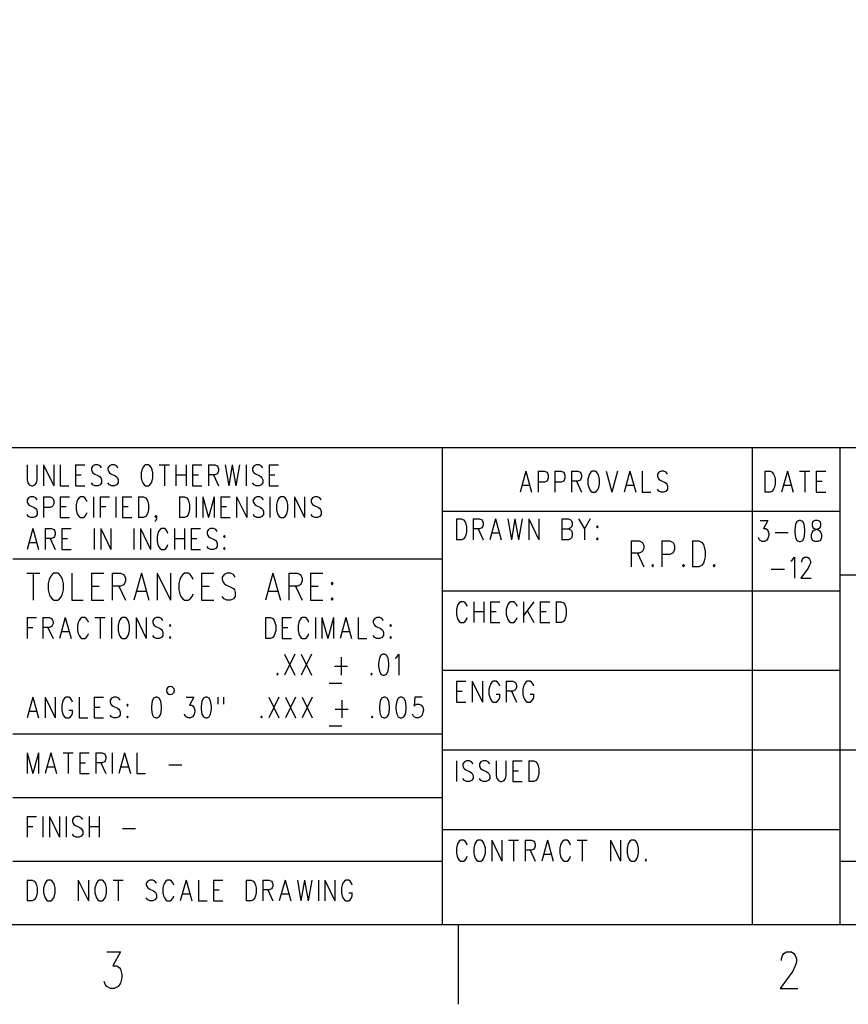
# Model space of a CAD drawing. Extents: x 2 to 38, y 4.3 to 27.6.
# Tile 9 of 25: x 26.1 to 31.6, y 4.3 to 10.9. Entities that reach past the tile are written whole.
import ezdxf

# ---------------------------------------------------------------- set-up
doc = ezdxf.new("R2010")
doc.units = 0
doc.layers.add('assy_t', color=3, linetype='CONTINUOUS')

msp = doc.modelspace()

# ---------------------------------------------------------------- linework, layer by layer
at = {"layer": 'assy_t', "color": 3}
for points in [[(2.54174, 4.85581), (2.54174, 27.07542), (37.45826, 27.07542), (37.45826, 4.85581), (2.54174, 4.85581)], [(23.49165, 4.85581), (23.49165, 8.03004), (37.45826, 8.03004)], [(28.88784, 8.03004), (28.88784, 4.85581)], [(30.95109, 8.03004), (30.95109, 4.85581)], [(31.53304, 8.03004), (31.53304, 4.85581)], [(26.12626, 7.91497), (26.12626, 7.81578), (26.13107, 7.79594), (26.14069, 7.78271), (26.15512, 7.7761), (26.16474, 7.7761), (26.17917, 7.78271), (26.18879, 7.79594), (26.1936, 7.81578), (26.1936, 7.91497)], [(26.23688, 7.91497), (26.23688, 7.7761)], [(26.23688, 7.91497), (26.30421, 7.7761)], [(26.30421, 7.91497), (26.30421, 7.7761)], [(26.3475, 7.91497), (26.3475, 7.7761), (26.40521, 7.7761)], [(26.4485, 7.91497), (26.4485, 7.7761)], [(26.4485, 7.91497), (26.51102, 7.91497)], [(26.62164, 7.89513), (26.61202, 7.90836), (26.59759, 7.91497), (26.57835, 7.91497), (26.56392, 7.90836), (26.5543, 7.89513), (26.5543, 7.88191), (26.55911, 7.86868), (26.56392, 7.86207), (26.57354, 7.85545)], [(26.73225, 7.89513), (26.72263, 7.90836), (26.70821, 7.91497), (26.68897, 7.91497), (26.67454, 7.90836), (26.66492, 7.89513), (26.66492, 7.88191), (26.66973, 7.86868), (26.67454, 7.86207), (26.68416, 7.85545)], [(26.91501, 7.91497), (26.90539, 7.90836), (26.89577, 7.89513), (26.89096, 7.88191), (26.88616, 7.86207), (26.88616, 7.829), (26.89096, 7.80916), (26.89577, 7.79594), (26.90539, 7.78271), (26.91501, 7.7761), (26.93425, 7.7761), (26.94387, 7.78271), (26.95349, 7.79594), (26.9583, 7.80916), (26.96311, 7.829), (26.96311, 7.86207), (26.9583, 7.88191), (26.95349, 7.89513), (26.94387, 7.90836), (26.93425, 7.91497), (26.91501, 7.91497)], [(27.00639, 7.91497), (27.07372, 7.91497)], [(27.04006, 7.91497), (27.04006, 7.7761)], [(27.11701, 7.91497), (27.11701, 7.7761)], [(27.18434, 7.91497), (27.18434, 7.7761)], [(27.22763, 7.91497), (27.22763, 7.7761)], [(27.22763, 7.91497), (27.29015, 7.91497)], [(27.33343, 7.91497), (27.33343, 7.7761)], [(27.33343, 7.91497), (27.37672, 7.91497), (27.39115, 7.90836), (27.39596, 7.90175), (27.40077, 7.88852), (27.40077, 7.87529), (27.39596, 7.86207), (27.39115, 7.85545)], [(27.44405, 7.91497), (27.4681, 7.7761)], [(27.49214, 7.91497), (27.4681, 7.7761)], [(27.49214, 7.91497), (27.51619, 7.7761)], [(27.54024, 7.91497), (27.51619, 7.7761)], [(27.58352, 7.91497), (27.58352, 7.7761)], [(27.69414, 7.89513), (27.68452, 7.90836), (27.67009, 7.91497), (27.65086, 7.91497), (27.63643, 7.90836), (27.62681, 7.89513), (27.62681, 7.88191), (27.63162, 7.86868), (27.63643, 7.86207), (27.64605, 7.85545)], [(27.73743, 7.91497), (27.73743, 7.7761)], [(27.73743, 7.91497), (27.79995, 7.91497)], [(29.44478, 7.87265), (29.4063, 7.73378)], [(29.44478, 7.87265), (29.48325, 7.73378)], [(29.52654, 7.87265), (29.52654, 7.73378)], [(29.52654, 7.87265), (29.56982, 7.87265), (29.58425, 7.86604), (29.58906, 7.85942), (29.59387, 7.8462), (29.59387, 7.82636), (29.58906, 7.81313), (29.58425, 7.80652), (29.56982, 7.79991), (29.52654, 7.79991)], [(29.63715, 7.87265), (29.63715, 7.73378)], [(29.63715, 7.87265), (29.68044, 7.87265), (29.69487, 7.86604), (29.69968, 7.85942), (29.70449, 7.8462), (29.70449, 7.82636), (29.69968, 7.81313), (29.69487, 7.80652), (29.68044, 7.79991), (29.63715, 7.79991)], [(29.74777, 7.87265), (29.74777, 7.73378)], [(29.74777, 7.87265), (29.79106, 7.87265), (29.80548, 7.86604), (29.81029, 7.85942), (29.8151, 7.8462), (29.8151, 7.83297), (29.81029, 7.81974), (29.80548, 7.81313), (29.79106, 7.80652), (29.74777, 7.80652)], [(29.88725, 7.87265), (29.87763, 7.86604), (29.86801, 7.85281), (29.8632, 7.83958), (29.85839, 7.81974), (29.85839, 7.78668), (29.8632, 7.76684), (29.86801, 7.75362), (29.87763, 7.74039), (29.88725, 7.73378), (29.90648, 7.73378), (29.9161, 7.74039), (29.92572, 7.75362), (29.93053, 7.76684), (29.93534, 7.78668), (29.93534, 7.81974), (29.93053, 7.83958), (29.92572, 7.85281), (29.9161, 7.86604), (29.90648, 7.87265), (29.88725, 7.87265)], [(29.97862, 7.87265), (30.0171, 7.73378)], [(30.05558, 7.87265), (30.0171, 7.73378)], [(30.13734, 7.87265), (30.09886, 7.73378)], [(30.13734, 7.87265), (30.17581, 7.73378)], [(30.2191, 7.87265), (30.2191, 7.73378), (30.27681, 7.73378)], [(30.38743, 7.85281), (30.37781, 7.86604), (30.36338, 7.87265), (30.34414, 7.87265), (30.32971, 7.86604), (30.32009, 7.85281), (30.32009, 7.83958), (30.3249, 7.82636), (30.32971, 7.81974), (30.33933, 7.81313), (30.36819, 7.79991), (30.37781, 7.79329), (30.38262, 7.78668), (30.38743, 7.77345), (30.38743, 7.75362), (30.37781, 7.74039), (30.36338, 7.73378), (30.34414, 7.73378), (30.32971, 7.74039), (30.32009, 7.75362)], [(31.03574, 7.87265), (31.03574, 7.73378)], [(31.03574, 7.87265), (31.06941, 7.87265), (31.08383, 7.86604), (31.09345, 7.85281), (31.09826, 7.83958), (31.10307, 7.81974), (31.10307, 7.78668), (31.09826, 7.76684), (31.09345, 7.75362), (31.08383, 7.74039), (31.06941, 7.73378), (31.03574, 7.73378)], [(31.18483, 7.87265), (31.14636, 7.73378)], [(31.18483, 7.87265), (31.22331, 7.73378)], [(31.26659, 7.87265), (31.33392, 7.87265)], [(31.30026, 7.87265), (31.30026, 7.73378)], [(31.37721, 7.87265), (31.37721, 7.73378)], [(31.37721, 7.87265), (31.43973, 7.87265)], [(26.4485, 7.84884), (26.48697, 7.84884)], [(26.57354, 7.85545), (26.6024, 7.84223), (26.61202, 7.83562), (26.61683, 7.829), (26.62164, 7.81578), (26.62164, 7.79594), (26.61202, 7.78271), (26.59759, 7.7761), (26.57835, 7.7761), (26.56392, 7.78271), (26.5543, 7.79594)], [(26.68416, 7.85545), (26.71302, 7.84223), (26.72263, 7.83562), (26.72744, 7.829), (26.73225, 7.81578), (26.73225, 7.79594), (26.72263, 7.78271), (26.70821, 7.7761), (26.68897, 7.7761), (26.67454, 7.78271), (26.66492, 7.79594)], [(27.11701, 7.84884), (27.18434, 7.84884)], [(27.22763, 7.84884), (27.2661, 7.84884)], [(27.39115, 7.85545), (27.37672, 7.84884), (27.33343, 7.84884)], [(27.3671, 7.84884), (27.40077, 7.7761)], [(27.64605, 7.85545), (27.6749, 7.84223), (27.68452, 7.83562), (27.68933, 7.829), (27.69414, 7.81578), (27.69414, 7.79594), (27.68452, 7.78271), (27.67009, 7.7761), (27.65086, 7.7761), (27.63643, 7.78271), (27.62681, 7.79594)], [(27.73743, 7.84884), (27.7759, 7.84884)], [(29.78144, 7.80652), (29.8151, 7.73378)], [(31.37721, 7.80652), (31.41569, 7.80652)], [(26.4485, 7.7761), (26.51102, 7.7761)], [(27.22763, 7.7761), (27.29015, 7.7761)], [(27.73743, 7.7761), (27.79995, 7.7761)], [(29.42073, 7.78007), (29.46882, 7.78007)], [(30.11329, 7.78007), (30.16138, 7.78007)], [(31.16078, 7.78007), (31.20888, 7.78007)], [(31.37721, 7.73378), (31.43973, 7.73378)], [(26.1936, 7.68352), (26.18398, 7.69674), (26.16955, 7.70336), (26.15031, 7.70336), (26.13588, 7.69674), (26.12626, 7.68352), (26.12626, 7.67029), (26.13107, 7.65707), (26.13588, 7.65045), (26.1455, 7.64384), (26.17436, 7.63061), (26.18398, 7.624), (26.18879, 7.61739), (26.1936, 7.60416), (26.1936, 7.58432), (26.18398, 7.5711), (26.16955, 7.56448), (26.15031, 7.56448), (26.13588, 7.5711), (26.12626, 7.58432)], [(26.23688, 7.70336), (26.23688, 7.56448)], [(26.23688, 7.70336), (26.28017, 7.70336), (26.29459, 7.69674), (26.2994, 7.69013), (26.30421, 7.6769), (26.30421, 7.65707), (26.2994, 7.64384), (26.29459, 7.63723), (26.28017, 7.63061), (26.23688, 7.63061)], [(26.3475, 7.70336), (26.3475, 7.56448)], [(26.3475, 7.70336), (26.41002, 7.70336)], [(26.52545, 7.67029), (26.52064, 7.68352), (26.51102, 7.69674), (26.5014, 7.70336), (26.48216, 7.70336), (26.47254, 7.69674), (26.46292, 7.68352), (26.45812, 7.67029), (26.45331, 7.65045), (26.45331, 7.61739), (26.45812, 7.59755), (26.46292, 7.58432), (26.47254, 7.5711), (26.48216, 7.56448), (26.5014, 7.56448), (26.51102, 7.5711), (26.52064, 7.58432), (26.52545, 7.59755)], [(26.56873, 7.70336), (26.56873, 7.56448)], [(26.61202, 7.70336), (26.61202, 7.56448)], [(26.61202, 7.70336), (26.67454, 7.70336)], [(26.71782, 7.70336), (26.71782, 7.56448)], [(26.76111, 7.70336), (26.76111, 7.56448)], [(26.76111, 7.70336), (26.82363, 7.70336)], [(26.86692, 7.70336), (26.86692, 7.56448)], [(26.86692, 7.70336), (26.90058, 7.70336), (26.91501, 7.69674), (26.92463, 7.68352), (26.92944, 7.67029), (26.93425, 7.65045), (26.93425, 7.61739), (26.92944, 7.59755), (26.92463, 7.58432), (26.91501, 7.5711), (26.90058, 7.56448), (26.86692, 7.56448)], [(27.14106, 7.70336), (27.14106, 7.56448)], [(27.14106, 7.70336), (27.17472, 7.70336), (27.18915, 7.69674), (27.19877, 7.68352), (27.20358, 7.67029), (27.20839, 7.65045), (27.20839, 7.61739), (27.20358, 7.59755), (27.19877, 7.58432), (27.18915, 7.5711), (27.17472, 7.56448), (27.14106, 7.56448)], [(27.25167, 7.70336), (27.25167, 7.56448)], [(27.29496, 7.70336), (27.29496, 7.56448)], [(27.29496, 7.70336), (27.33343, 7.56448)], [(27.37191, 7.70336), (27.33343, 7.56448)], [(27.37191, 7.70336), (27.37191, 7.56448)], [(27.41519, 7.70336), (27.41519, 7.56448)], [(27.41519, 7.70336), (27.47772, 7.70336)], [(27.521, 7.70336), (27.521, 7.56448)], [(27.521, 7.70336), (27.58833, 7.56448)], [(27.58833, 7.70336), (27.58833, 7.56448)], [(27.69895, 7.68352), (27.68933, 7.69674), (27.6749, 7.70336), (27.65567, 7.70336), (27.64124, 7.69674), (27.63162, 7.68352), (27.63162, 7.67029), (27.63643, 7.65707), (27.64124, 7.65045), (27.65086, 7.64384), (27.67971, 7.63061), (27.68933, 7.624), (27.69414, 7.61739), (27.69895, 7.60416), (27.69895, 7.58432), (27.68933, 7.5711), (27.6749, 7.56448), (27.65567, 7.56448), (27.64124, 7.5711), (27.63162, 7.58432)], [(27.74224, 7.70336), (27.74224, 7.56448)], [(27.81438, 7.70336), (27.80476, 7.69674), (27.79514, 7.68352), (27.79033, 7.67029), (27.78552, 7.65045), (27.78552, 7.61739), (27.79033, 7.59755), (27.79514, 7.58432), (27.80476, 7.5711), (27.81438, 7.56448), (27.83361, 7.56448), (27.84323, 7.5711), (27.85285, 7.58432), (27.85766, 7.59755), (27.86247, 7.61739), (27.86247, 7.65045), (27.85766, 7.67029), (27.85285, 7.68352), (27.84323, 7.69674), (27.83361, 7.70336), (27.81438, 7.70336)], [(27.90576, 7.70336), (27.90576, 7.56448)], [(27.90576, 7.70336), (27.97309, 7.56448)], [(27.97309, 7.70336), (27.97309, 7.56448)], [(28.08371, 7.68352), (28.07409, 7.69674), (28.05966, 7.70336), (28.04042, 7.70336), (28.02599, 7.69674), (28.01637, 7.68352), (28.01637, 7.67029), (28.02118, 7.65707), (28.02599, 7.65045), (28.03561, 7.64384), (28.06447, 7.63061), (28.07409, 7.624), (28.0789, 7.61739), (28.08371, 7.60416), (28.08371, 7.58432), (28.07409, 7.5711), (28.05966, 7.56448), (28.04042, 7.56448), (28.02599, 7.5711), (28.01637, 7.58432)], [(26.3475, 7.63723), (26.38597, 7.63723)], [(26.61202, 7.63723), (26.65049, 7.63723)], [(26.76111, 7.63723), (26.79959, 7.63723)], [(27.41519, 7.63723), (27.45367, 7.63723)], [(28.88784, 7.60681), (31.53304, 7.60681)], [(26.3475, 7.56448), (26.41002, 7.56448)], [(26.76111, 7.56448), (26.82363, 7.56448)], [(26.98715, 7.5711), (26.98234, 7.56448), (26.97753, 7.5711), (26.98234, 7.57771), (26.98715, 7.5711), (26.98715, 7.55787), (26.98234, 7.54464), (26.97753, 7.53803)], [(27.41519, 7.56448), (27.47772, 7.56448)], [(28.98307, 7.55523), (28.98307, 7.41635)], [(28.98307, 7.55523), (29.01674, 7.55523), (29.03117, 7.54861), (29.04078, 7.53539), (29.04559, 7.52216), (29.0504, 7.50232), (29.0504, 7.46926), (29.04559, 7.44942), (29.04078, 7.43619), (29.03117, 7.42297), (29.01674, 7.41635), (28.98307, 7.41635)], [(29.09369, 7.55523), (29.09369, 7.41635)], [(29.09369, 7.55523), (29.13697, 7.55523), (29.1514, 7.54861), (29.15621, 7.542), (29.16102, 7.52877), (29.16102, 7.51555), (29.15621, 7.50232), (29.1514, 7.49571), (29.13697, 7.4891), (29.09369, 7.4891)], [(29.24278, 7.55523), (29.2043, 7.41635)], [(29.24278, 7.55523), (29.28126, 7.41635)], [(29.32454, 7.55523), (29.34859, 7.41635)], [(29.37264, 7.55523), (29.34859, 7.41635)], [(29.37264, 7.55523), (29.39668, 7.41635)], [(29.42073, 7.55523), (29.39668, 7.41635)], [(29.46401, 7.55523), (29.46401, 7.41635)], [(29.46401, 7.55523), (29.53135, 7.41635)], [(29.53135, 7.55523), (29.53135, 7.41635)], [(29.68525, 7.55523), (29.68525, 7.41635)], [(29.68525, 7.55523), (29.72853, 7.55523), (29.74296, 7.54861), (29.74777, 7.542), (29.75258, 7.52877), (29.75258, 7.51555), (29.74777, 7.50232), (29.74296, 7.49571), (29.72853, 7.4891)], [(29.79587, 7.55523), (29.83434, 7.4891), (29.83434, 7.41635)], [(29.87282, 7.55523), (29.83434, 7.4891)], [(31.05594, 7.54464), (31.02708, 7.49174), (31.04151, 7.49174), (31.05113, 7.48513), (31.05594, 7.47852), (31.06075, 7.45868), (31.06075, 7.44545), (31.05594, 7.42561), (31.04632, 7.41239), (31.03189, 7.40577), (31.01746, 7.40577), (31.00304, 7.41239), (30.99823, 7.419), (30.99342, 7.43222)], [(31.00304, 7.54464), (31.05594, 7.54464)], [(31.26274, 7.54464), (31.24832, 7.53803), (31.2387, 7.51819), (31.23389, 7.48513), (31.23389, 7.46529), (31.2387, 7.43222), (31.24832, 7.41239), (31.26274, 7.40577)], [(31.26274, 7.40577), (31.27236, 7.40577), (31.28679, 7.41239), (31.29641, 7.43222), (31.30122, 7.46529), (31.30122, 7.48513), (31.29641, 7.51819), (31.28679, 7.53803), (31.27236, 7.54464)], [(31.27236, 7.54464), (31.26274, 7.54464)], [(31.36855, 7.54464), (31.35412, 7.53803), (31.34931, 7.52481), (31.34931, 7.51158), (31.35412, 7.49835), (31.36374, 7.49174), (31.38298, 7.48513), (31.39741, 7.47852), (31.40703, 7.46529), (31.41184, 7.45206), (31.41184, 7.43222), (31.40703, 7.419), (31.40222, 7.41239), (31.38779, 7.40577), (31.36855, 7.40577), (31.35412, 7.41239), (31.34931, 7.419), (31.34451, 7.43222), (31.34451, 7.45206), (31.34931, 7.46529), (31.35893, 7.47852), (31.37336, 7.48513), (31.3926, 7.49174), (31.40222, 7.49835), (31.40703, 7.51158), (31.40703, 7.52481), (31.40222, 7.53803), (31.38779, 7.54464)], [(31.38779, 7.54464), (31.36855, 7.54464)], [(26.16474, 7.49174), (26.12626, 7.35287)], [(26.16474, 7.49174), (26.20321, 7.35287)], [(26.2465, 7.49174), (26.2465, 7.35287)], [(26.2465, 7.49174), (26.28978, 7.49174), (26.30421, 7.48513), (26.30902, 7.47852), (26.31383, 7.46529), (26.31383, 7.45206), (26.30902, 7.43884), (26.30421, 7.43222), (26.28978, 7.42561), (26.2465, 7.42561)], [(26.35712, 7.49174), (26.35712, 7.35287)], [(26.35712, 7.49174), (26.41964, 7.49174)], [(26.57354, 7.49174), (26.57354, 7.35287)], [(26.61683, 7.49174), (26.61683, 7.35287)], [(26.61683, 7.49174), (26.68416, 7.35287)], [(26.68416, 7.49174), (26.68416, 7.35287)], [(26.83806, 7.49174), (26.83806, 7.35287)], [(26.88135, 7.49174), (26.88135, 7.35287)], [(26.88135, 7.49174), (26.94868, 7.35287)], [(26.94868, 7.49174), (26.94868, 7.35287)], [(27.0593, 7.4719), (27.04968, 7.48513), (27.04006, 7.49174), (27.02082, 7.49174), (27.0112, 7.48513), (27.00158, 7.4719), (26.99677, 7.45868), (26.99196, 7.43884), (26.99196, 7.40577), (26.99677, 7.38593), (27.00158, 7.37271), (27.0112, 7.35948), (27.02082, 7.35287), (27.04006, 7.35287), (27.04968, 7.35948), (27.0593, 7.37271)], [(27.0641, 7.45868), (27.0593, 7.4719)], [(27.10739, 7.49174), (27.10739, 7.35287)], [(27.17472, 7.49174), (27.17472, 7.35287)], [(27.21801, 7.49174), (27.21801, 7.35287)], [(27.21801, 7.49174), (27.28053, 7.49174)], [(27.39115, 7.4719), (27.38153, 7.48513), (27.3671, 7.49174), (27.34786, 7.49174), (27.33343, 7.48513), (27.32381, 7.4719), (27.32381, 7.45868), (27.32862, 7.44545), (27.33343, 7.43884), (27.34305, 7.43222), (27.37191, 7.419), (27.38153, 7.41239), (27.38634, 7.40577), (27.39115, 7.39255), (27.39115, 7.37271), (27.38153, 7.35948), (27.3671, 7.35287), (27.34786, 7.35287), (27.33343, 7.35948), (27.32381, 7.37271)], [(29.12735, 7.4891), (29.16102, 7.41635)], [(29.68525, 7.4891), (29.72853, 7.4891), (29.74296, 7.48248), (29.74777, 7.47587), (29.75258, 7.46264), (29.75258, 7.44281), (29.74777, 7.42958), (29.74296, 7.42297), (29.72853, 7.41635), (29.68525, 7.41635)], [(29.92091, 7.50893), (29.9161, 7.50232), (29.92091, 7.49571), (29.92572, 7.50232), (29.92091, 7.50893)], [(26.28017, 7.42561), (26.31383, 7.35287)], [(26.35712, 7.42561), (26.39559, 7.42561)], [(27.10739, 7.42561), (27.17472, 7.42561)], [(27.21801, 7.42561), (27.25648, 7.42561)], [(27.43924, 7.44545), (27.43443, 7.43884), (27.43924, 7.43222), (27.44405, 7.43884), (27.43924, 7.44545)], [(29.21873, 7.46264), (29.26683, 7.46264)], [(29.92091, 7.42958), (29.9161, 7.42297), (29.92091, 7.41635), (29.92572, 7.42297), (29.92091, 7.42958)], [(30.14484, 7.41007), (30.14484, 7.23648)], [(30.14484, 7.41007), (30.19895, 7.41007), (30.21698, 7.4018), (30.22299, 7.39354), (30.229, 7.37701), (30.229, 7.36047), (30.22299, 7.34394), (30.21698, 7.33567), (30.19895, 7.32741), (30.14484, 7.32741)], [(30.34924, 7.41007), (30.34924, 7.23648)], [(30.34924, 7.41007), (30.40335, 7.41007), (30.42138, 7.4018), (30.42739, 7.39354), (30.43341, 7.37701), (30.43341, 7.35221), (30.42739, 7.33567), (30.42138, 7.32741), (30.40335, 7.31914), (30.34924, 7.31914)], [(30.55364, 7.41007), (30.55364, 7.23648)], [(30.55364, 7.41007), (30.59572, 7.41007), (30.61376, 7.4018), (30.62578, 7.38527), (30.63179, 7.36874), (30.63781, 7.34394), (30.63781, 7.30261), (30.63179, 7.27781), (30.62578, 7.26128), (30.61376, 7.24475), (30.59572, 7.23648), (30.55364, 7.23648)], [(31.10403, 7.46529), (31.1906, 7.46529)], [(26.14069, 7.39916), (26.18879, 7.39916)], [(26.35712, 7.35287), (26.41964, 7.35287)], [(27.0593, 7.37271), (27.0641, 7.38593)], [(27.21801, 7.35287), (27.28053, 7.35287)], [(27.43924, 7.36609), (27.43443, 7.35948), (27.43924, 7.35287), (27.44405, 7.35948), (27.43924, 7.36609)], [(26.03104, 7.28938), (28.88784, 7.28938)], [(30.18692, 7.32741), (30.229, 7.23648)], [(31.20792, 7.27484), (31.21754, 7.28145), (31.23196, 7.30129), (31.23196, 7.16241)], [(31.28006, 7.26822), (31.28006, 7.27484), (31.28487, 7.28806), (31.28968, 7.29467), (31.2993, 7.30129), (31.31853, 7.30129), (31.32815, 7.29467), (31.33296, 7.28806), (31.33777, 7.27484), (31.33777, 7.26161), (31.33296, 7.24838), (31.32334, 7.22854), (31.27525, 7.16241), (31.34258, 7.16241)], [(30.28912, 7.25301), (30.28311, 7.24475), (30.28912, 7.23648), (30.29513, 7.24475), (30.28912, 7.25301)], [(30.49352, 7.25301), (30.48751, 7.24475), (30.49352, 7.23648), (30.49954, 7.24475), (30.49352, 7.25301)], [(30.69792, 7.25301), (30.69191, 7.24475), (30.69792, 7.23648), (30.70394, 7.24475), (30.69792, 7.25301)], [(31.07806, 7.22193), (31.16463, 7.22193)], [(26.12415, 7.19482), (26.21168, 7.19482)], [(26.16791, 7.19482), (26.16791, 7.01428)], [(26.30546, 7.19482), (26.29296, 7.18622), (26.28045, 7.16903), (26.2742, 7.15183), (26.26795, 7.12604), (26.26795, 7.08306), (26.2742, 7.05727), (26.28045, 7.04007), (26.29296, 7.02288), (26.30546, 7.01428), (26.33047, 7.01428), (26.34298, 7.02288), (26.35548, 7.04007), (26.36173, 7.05727), (26.36799, 7.08306), (26.36799, 7.12604), (26.36173, 7.15183), (26.35548, 7.16903), (26.34298, 7.18622), (26.33047, 7.19482), (26.30546, 7.19482)], [(26.42426, 7.19482), (26.42426, 7.01428), (26.49928, 7.01428)], [(26.55555, 7.19482), (26.55555, 7.01428)], [(26.55555, 7.19482), (26.63683, 7.19482)], [(26.6931, 7.19482), (26.6931, 7.01428)], [(26.6931, 7.19482), (26.74937, 7.19482), (26.76813, 7.18622), (26.77438, 7.17762), (26.78064, 7.16043), (26.78064, 7.14324), (26.77438, 7.12604), (26.76813, 7.11745), (26.74937, 7.10885), (26.6931, 7.10885)], [(26.88692, 7.19482), (26.83691, 7.01428)], [(26.88692, 7.19482), (26.93694, 7.01428)], [(26.99321, 7.19482), (26.99321, 7.01428)], [(26.99321, 7.19482), (27.08075, 7.01428)], [(27.08075, 7.19482), (27.08075, 7.01428)], [(27.2308, 7.15183), (27.22455, 7.16903), (27.21204, 7.18622), (27.19954, 7.19482), (27.17453, 7.19482), (27.16202, 7.18622), (27.14952, 7.16903), (27.14327, 7.15183), (27.13702, 7.12604), (27.13702, 7.08306), (27.14327, 7.05727), (27.14952, 7.04007), (27.16202, 7.02288), (27.17453, 7.01428), (27.19954, 7.01428), (27.21204, 7.02288), (27.22455, 7.04007), (27.2308, 7.05727)], [(27.28707, 7.19482), (27.28707, 7.01428)], [(27.28707, 7.19482), (27.36835, 7.19482)], [(27.51215, 7.16903), (27.49965, 7.18622), (27.48089, 7.19482), (27.45588, 7.19482), (27.43712, 7.18622), (27.42462, 7.16903), (27.42462, 7.15183), (27.43087, 7.13464), (27.43712, 7.12604), (27.44963, 7.11745), (27.48714, 7.10025), (27.49965, 7.09166), (27.5059, 7.08306), (27.51215, 7.06587), (27.51215, 7.04007), (27.49965, 7.02288), (27.48089, 7.01428), (27.45588, 7.01428), (27.43712, 7.02288), (27.42462, 7.04007)], [(27.76224, 7.19482), (27.71222, 7.01428)], [(27.76224, 7.19482), (27.81226, 7.01428)], [(27.86853, 7.19482), (27.86853, 7.01428)], [(27.86853, 7.19482), (27.9248, 7.19482), (27.94356, 7.18622), (27.94981, 7.17762), (27.95606, 7.16043), (27.95606, 7.14324), (27.94981, 7.12604), (27.94356, 7.11745), (27.9248, 7.10885), (27.86853, 7.10885)], [(28.01233, 7.19482), (28.01233, 7.01428)], [(28.01233, 7.19482), (28.09361, 7.19482)], [(31.53304, 7.18358), (37.45826, 7.18358)], [(26.55555, 7.10885), (26.60557, 7.10885)], [(26.73687, 7.10885), (26.78064, 7.01428)], [(26.85566, 7.07446), (26.91819, 7.07446)], [(27.28707, 7.10885), (27.33709, 7.10885)], [(27.73098, 7.07446), (27.7935, 7.07446)], [(27.9123, 7.10885), (27.95606, 7.01428)], [(28.01233, 7.10885), (28.06235, 7.10885)], [(28.15614, 7.13464), (28.14988, 7.12604), (28.15614, 7.11745), (28.16239, 7.12604), (28.15614, 7.13464)], [(28.88784, 7.07777), (31.53304, 7.07777)], [(26.55555, 7.01428), (26.63683, 7.01428)], [(27.28707, 7.01428), (27.36835, 7.01428)], [(28.01233, 7.01428), (28.09361, 7.01428)], [(28.15614, 7.03148), (28.14988, 7.02288), (28.15614, 7.01428), (28.16239, 7.02288), (28.15614, 7.03148)], [(29.05521, 6.97196), (29.0504, 6.98519), (29.04078, 6.99841), (29.03117, 7.00503), (29.01193, 7.00503), (29.00231, 6.99841), (28.99269, 6.98519), (28.98788, 6.97196), (28.98307, 6.95212), (28.98307, 6.91906), (28.98788, 6.89922), (28.99269, 6.88599), (29.00231, 6.87277), (29.01193, 6.86615), (29.03117, 6.86615), (29.04078, 6.87277), (29.0504, 6.88599), (29.05521, 6.89922)], [(29.0985, 7.00503), (29.0985, 6.86615)], [(29.16583, 7.00503), (29.16583, 6.86615)], [(29.20911, 7.00503), (29.20911, 6.86615)], [(29.20911, 7.00503), (29.27164, 7.00503)], [(29.38706, 6.97196), (29.38225, 6.98519), (29.37264, 6.99841), (29.36302, 7.00503), (29.34378, 7.00503), (29.33416, 6.99841), (29.32454, 6.98519), (29.31973, 6.97196), (29.31492, 6.95212), (29.31492, 6.91906), (29.31973, 6.89922), (29.32454, 6.88599), (29.33416, 6.87277), (29.34378, 6.86615), (29.36302, 6.86615), (29.37264, 6.87277), (29.38225, 6.88599), (29.38706, 6.89922)], [(29.43035, 7.00503), (29.43035, 6.86615)], [(29.49768, 7.00503), (29.43035, 6.91244)], [(29.4544, 6.94551), (29.49768, 6.86615)], [(29.54097, 7.00503), (29.54097, 6.86615)], [(29.54097, 7.00503), (29.60349, 7.00503)], [(29.64677, 7.00503), (29.64677, 6.86615)], [(29.64677, 7.00503), (29.68044, 7.00503), (29.69487, 6.99841), (29.70449, 6.98519), (29.7093, 6.97196), (29.71411, 6.95212), (29.71411, 6.91906), (29.7093, 6.89922), (29.70449, 6.88599), (29.69487, 6.87277), (29.68044, 6.86615), (29.64677, 6.86615)], [(26.12626, 6.89922), (26.12626, 6.76035)], [(26.12626, 6.89922), (26.18879, 6.89922)], [(26.23207, 6.89922), (26.23207, 6.76035)], [(26.23207, 6.89922), (26.27536, 6.89922), (26.28978, 6.89261), (26.29459, 6.88599), (26.2994, 6.87277), (26.2994, 6.85954), (26.29459, 6.84631), (26.28978, 6.8397), (26.27536, 6.83309), (26.23207, 6.83309)], [(26.38116, 6.89922), (26.34269, 6.76035)], [(26.38116, 6.89922), (26.41964, 6.76035)], [(26.53507, 6.86615), (26.53026, 6.87938), (26.52064, 6.89261), (26.51102, 6.89922), (26.49178, 6.89922), (26.48216, 6.89261), (26.47254, 6.87938), (26.46773, 6.86615), (26.46292, 6.84631), (26.46292, 6.81325), (26.46773, 6.79341), (26.47254, 6.78018), (26.48216, 6.76696), (26.49178, 6.76035), (26.51102, 6.76035), (26.52064, 6.76696), (26.53026, 6.78018), (26.53507, 6.79341)], [(26.57835, 6.89922), (26.64568, 6.89922)], [(26.61202, 6.89922), (26.61202, 6.76035)], [(26.68897, 6.89922), (26.68897, 6.76035)], [(26.76111, 6.89922), (26.75149, 6.89261), (26.74187, 6.87938), (26.73706, 6.86615), (26.73225, 6.84631), (26.73225, 6.81325), (26.73706, 6.79341), (26.74187, 6.78018), (26.75149, 6.76696), (26.76111, 6.76035), (26.78035, 6.76035), (26.78997, 6.76696), (26.79959, 6.78018), (26.80439, 6.79341), (26.8092, 6.81325), (26.8092, 6.84631), (26.80439, 6.86615), (26.79959, 6.87938), (26.78997, 6.89261), (26.78035, 6.89922), (26.76111, 6.89922)], [(26.85249, 6.89922), (26.85249, 6.76035)], [(26.85249, 6.89922), (26.91982, 6.76035)], [(26.91982, 6.89922), (26.91982, 6.76035)], [(27.03044, 6.87938), (27.02082, 6.89261), (27.00639, 6.89922), (26.98715, 6.89922), (26.97273, 6.89261), (26.96311, 6.87938), (26.96311, 6.86615), (26.96792, 6.85293), (26.97273, 6.84631), (26.98234, 6.8397), (27.0112, 6.82648), (27.02082, 6.81986), (27.02563, 6.81325), (27.03044, 6.80002), (27.03044, 6.78018), (27.02082, 6.76696), (27.00639, 6.76035), (26.98715, 6.76035), (26.97273, 6.76696), (26.96311, 6.78018)], [(27.71338, 6.89922), (27.71338, 6.76035)], [(27.71338, 6.89922), (27.74704, 6.89922), (27.76147, 6.89261), (27.77109, 6.87938), (27.7759, 6.86615), (27.78071, 6.84631), (27.78071, 6.81325), (27.7759, 6.79341), (27.77109, 6.78018), (27.76147, 6.76696), (27.74704, 6.76035), (27.71338, 6.76035)], [(27.824, 6.89922), (27.824, 6.76035)], [(27.824, 6.89922), (27.88652, 6.89922)], [(28.00195, 6.86615), (27.99714, 6.87938), (27.98752, 6.89261), (27.9779, 6.89922), (27.95866, 6.89922), (27.94904, 6.89261), (27.93942, 6.87938), (27.93461, 6.86615), (27.9298, 6.84631), (27.9298, 6.81325), (27.93461, 6.79341), (27.93942, 6.78018), (27.94904, 6.76696), (27.95866, 6.76035), (27.9779, 6.76035), (27.98752, 6.76696), (27.99714, 6.78018), (28.00195, 6.79341)], [(28.04523, 6.89922), (28.04523, 6.76035)], [(28.08852, 6.89922), (28.08852, 6.76035)], [(28.08852, 6.89922), (28.12699, 6.76035)], [(28.16547, 6.89922), (28.12699, 6.76035)], [(28.16547, 6.89922), (28.16547, 6.76035)], [(28.24723, 6.89922), (28.20875, 6.76035)], [(28.24723, 6.89922), (28.2857, 6.76035)], [(28.32899, 6.89922), (28.32899, 6.76035), (28.3867, 6.76035)], [(28.49732, 6.87938), (28.4877, 6.89261), (28.47327, 6.89922), (28.45403, 6.89922), (28.4396, 6.89261), (28.42999, 6.87938), (28.42999, 6.86615), (28.43479, 6.85293), (28.4396, 6.84631), (28.44922, 6.8397), (28.47808, 6.82648), (28.4877, 6.81986), (28.49251, 6.81325), (28.49732, 6.80002), (28.49732, 6.78018), (28.4877, 6.76696), (28.47327, 6.76035), (28.45403, 6.76035), (28.4396, 6.76696), (28.42999, 6.78018)], [(29.0985, 6.9389), (29.16583, 6.9389)], [(29.20911, 6.9389), (29.24759, 6.9389)], [(29.54097, 6.9389), (29.57944, 6.9389)], [(26.12626, 6.83309), (26.16474, 6.83309)], [(26.26574, 6.83309), (26.2994, 6.76035)], [(27.07853, 6.85293), (27.07372, 6.84631), (27.07853, 6.8397), (27.08334, 6.84631), (27.07853, 6.85293)], [(27.824, 6.83309), (27.86247, 6.83309)], [(28.54541, 6.85293), (28.5406, 6.84631), (28.54541, 6.8397), (28.55022, 6.84631), (28.54541, 6.85293)], [(29.20911, 6.86615), (29.27164, 6.86615)], [(29.54097, 6.86615), (29.60349, 6.86615)], [(26.35712, 6.80664), (26.40521, 6.80664)], [(27.07853, 6.77357), (27.07372, 6.76696), (27.07853, 6.76035), (27.08334, 6.76696), (27.07853, 6.77357)], [(27.824, 6.76035), (27.88652, 6.76035)], [(28.22318, 6.80664), (28.27127, 6.80664)], [(28.54541, 6.77357), (28.5406, 6.76696), (28.54541, 6.76035), (28.55022, 6.76696), (28.54541, 6.77357)], [(27.84035, 6.65586), (27.90768, 6.51699)], [(27.90768, 6.65586), (27.84035, 6.51699)], [(27.95097, 6.65586), (28.0183, 6.51699)], [(28.0183, 6.65586), (27.95097, 6.51699)], [(28.21548, 6.63602), (28.21548, 6.51699)], [(28.49443, 6.65586), (28.48, 6.64925), (28.47038, 6.62941), (28.46558, 6.59634), (28.46558, 6.5765), (28.47038, 6.54344), (28.48, 6.5236), (28.49443, 6.51699), (28.50405, 6.51699), (28.51848, 6.5236), (28.5281, 6.54344), (28.53291, 6.5765), (28.53291, 6.59634), (28.5281, 6.62941), (28.51848, 6.64925), (28.50405, 6.65586), (28.49443, 6.65586)], [(28.57619, 6.62941), (28.58581, 6.63602), (28.60024, 6.65586), (28.60024, 6.51699)], [(28.1722, 6.5765), (28.25877, 6.5765)], [(27.79225, 6.53021), (27.78744, 6.5236), (27.79225, 6.51699), (27.79706, 6.5236), (27.79225, 6.53021)], [(28.41748, 6.53021), (28.41267, 6.5236), (28.41748, 6.51699), (28.42229, 6.5236), (28.41748, 6.53021)], [(28.88784, 6.54873), (31.53304, 6.54873)], [(28.13661, 6.46408), (28.22126, 6.46408)], [(28.98307, 6.47599), (28.98307, 6.33711)], [(28.98307, 6.47599), (29.04559, 6.47599)], [(29.08888, 6.47599), (29.08888, 6.33711)], [(29.08888, 6.47599), (29.15621, 6.33711)], [(29.15621, 6.47599), (29.15621, 6.33711)], [(29.27164, 6.44292), (29.26683, 6.45615), (29.25721, 6.46937), (29.24759, 6.47599), (29.22835, 6.47599), (29.21873, 6.46937), (29.20911, 6.45615), (29.2043, 6.44292), (29.1995, 6.42308), (29.1995, 6.39002), (29.2043, 6.37018), (29.20911, 6.35695), (29.21873, 6.34373), (29.22835, 6.33711)], [(29.31492, 6.47599), (29.31492, 6.33711)], [(29.31492, 6.47599), (29.35821, 6.47599), (29.37264, 6.46937), (29.37744, 6.46276), (29.38225, 6.44954), (29.38225, 6.43631), (29.37744, 6.42308), (29.37264, 6.41647), (29.35821, 6.40986), (29.31492, 6.40986)], [(29.49768, 6.44292), (29.49287, 6.45615), (29.48325, 6.46937), (29.47363, 6.47599), (29.4544, 6.47599), (29.44478, 6.46937), (29.43516, 6.45615), (29.43035, 6.44292), (29.42554, 6.42308), (29.42554, 6.39002), (29.43035, 6.37018), (29.43516, 6.35695), (29.44478, 6.34373), (29.4544, 6.33711)], [(26.16474, 6.37018), (26.12626, 6.23131)], [(26.16474, 6.37018), (26.20321, 6.23131)], [(26.2465, 6.37018), (26.2465, 6.23131)], [(26.2465, 6.37018), (26.31383, 6.23131)], [(26.31383, 6.37018), (26.31383, 6.23131)], [(26.42926, 6.33711), (26.42445, 6.35034), (26.41483, 6.36357), (26.40521, 6.37018), (26.38597, 6.37018), (26.37635, 6.36357), (26.36674, 6.35034), (26.36193, 6.33711)], [(26.47254, 6.37018), (26.47254, 6.23131), (26.53026, 6.23131)], [(26.57354, 6.37018), (26.57354, 6.23131)], [(26.57354, 6.37018), (26.63606, 6.37018)], [(26.74668, 6.35034), (26.73706, 6.36357), (26.72263, 6.37018), (26.7034, 6.37018), (26.68897, 6.36357), (26.67935, 6.35034), (26.67935, 6.33711)], [(26.98234, 6.37018), (26.96792, 6.36357), (26.9583, 6.34373), (26.95349, 6.31066), (26.95349, 6.29082), (26.9583, 6.25776), (26.96792, 6.23792), (26.98234, 6.23131), (26.99196, 6.23131), (27.00639, 6.23792), (27.01601, 6.25776), (27.02082, 6.29082), (27.02082, 6.31066), (27.01601, 6.34373), (27.00639, 6.36357), (26.99196, 6.37018), (26.98234, 6.37018)], [(27.18434, 6.37018), (27.23724, 6.37018), (27.20839, 6.31728), (27.22282, 6.31728), (27.23243, 6.31066), (27.23724, 6.30405), (27.24205, 6.28421), (27.24205, 6.27099), (27.23724, 6.25115), (27.22763, 6.23792), (27.2132, 6.23131), (27.19877, 6.23131), (27.18434, 6.23792), (27.17953, 6.24453), (27.17472, 6.25776)], [(27.3142, 6.37018), (27.29977, 6.36357), (27.29015, 6.34373), (27.28534, 6.31066), (27.28534, 6.29082), (27.29015, 6.25776), (27.29977, 6.23792), (27.3142, 6.23131), (27.32381, 6.23131), (27.33824, 6.23792), (27.34786, 6.25776), (27.35267, 6.29082), (27.35267, 6.31066), (27.34786, 6.34373), (27.33824, 6.36357), (27.32381, 6.37018), (27.3142, 6.37018)], [(27.39596, 6.37018), (27.39596, 6.32389)], [(27.43443, 6.37018), (27.43443, 6.32389)], [(27.73454, 6.37018), (27.80187, 6.23131)], [(27.80187, 6.37018), (27.73454, 6.23131)], [(27.84516, 6.37018), (27.91249, 6.23131)], [(27.91249, 6.37018), (27.84516, 6.23131)], [(27.95577, 6.37018), (28.02311, 6.23131)], [(28.02311, 6.37018), (27.95577, 6.23131)], [(28.49924, 6.37018), (28.48481, 6.36357), (28.47519, 6.34373), (28.47038, 6.31066), (28.47038, 6.29082), (28.47519, 6.25776), (28.48481, 6.23792), (28.49924, 6.23131), (28.50886, 6.23131), (28.52329, 6.23792), (28.53291, 6.25776), (28.53772, 6.29082), (28.53772, 6.31066), (28.53291, 6.34373), (28.52329, 6.36357), (28.50886, 6.37018), (28.49924, 6.37018)], [(28.60986, 6.37018), (28.59543, 6.36357), (28.58581, 6.34373), (28.581, 6.31066), (28.581, 6.29082), (28.58581, 6.25776), (28.59543, 6.23792), (28.60986, 6.23131), (28.61948, 6.23131), (28.63391, 6.23792), (28.64352, 6.25776), (28.64833, 6.29082), (28.64833, 6.31066), (28.64352, 6.34373), (28.63391, 6.36357), (28.61948, 6.37018), (28.60986, 6.37018)], [(28.75414, 6.37018), (28.70605, 6.37018), (28.70124, 6.31066), (28.70605, 6.31728), (28.72048, 6.32389), (28.7349, 6.32389), (28.74933, 6.31728), (28.75895, 6.30405), (28.76376, 6.28421), (28.75895, 6.27099), (28.75414, 6.25115), (28.74452, 6.23792), (28.73009, 6.23131), (28.71567, 6.23131), (28.70124, 6.23792), (28.69643, 6.24453), (28.69162, 6.25776)], [(28.98307, 6.40986), (29.02155, 6.40986)], [(29.24759, 6.33711), (29.25721, 6.34373), (29.26683, 6.35695), (29.27164, 6.37018), (29.27164, 6.39002)], [(29.24759, 6.39002), (29.27164, 6.39002)], [(29.34859, 6.40986), (29.38225, 6.33711)], [(29.47363, 6.33711), (29.48325, 6.34373), (29.49287, 6.35695), (29.49768, 6.37018), (29.49768, 6.39002)], [(29.47363, 6.39002), (29.49768, 6.39002)], [(26.36193, 6.33711), (26.35712, 6.31728), (26.35712, 6.28421), (26.36193, 6.26437), (26.36674, 6.25115), (26.37635, 6.23792), (26.38597, 6.23131), (26.40521, 6.23131), (26.41483, 6.23792), (26.42445, 6.25115), (26.42926, 6.26437), (26.42926, 6.28421)], [(26.57354, 6.30405), (26.61202, 6.30405)], [(26.67935, 6.33711), (26.68416, 6.32389), (26.68897, 6.31728), (26.69859, 6.31066), (26.72744, 6.29744), (26.73706, 6.29082), (26.74187, 6.28421), (26.74668, 6.27099), (26.74668, 6.25115), (26.73706, 6.23792), (26.72263, 6.23131), (26.7034, 6.23131), (26.68897, 6.23792), (26.67935, 6.25115)], [(26.79478, 6.32389), (26.78997, 6.31728), (26.79478, 6.31066), (26.79959, 6.31728), (26.79478, 6.32389)], [(28.17701, 6.29082), (28.26358, 6.29082)], [(28.22029, 6.35034), (28.22029, 6.23131)], [(28.98307, 6.33711), (29.04559, 6.33711)], [(29.22835, 6.33711), (29.24759, 6.33711)], [(29.4544, 6.33711), (29.47363, 6.33711)], [(26.14069, 6.2776), (26.18879, 6.2776)], [(26.40521, 6.28421), (26.42926, 6.28421)], [(26.57354, 6.23131), (26.63606, 6.23131)], [(26.79478, 6.24453), (26.78997, 6.23792), (26.79478, 6.23131), (26.79959, 6.23792), (26.79478, 6.24453)], [(27.68645, 6.24453), (27.68164, 6.23792), (27.68645, 6.23131), (27.69126, 6.23792), (27.68645, 6.24453)], [(28.42229, 6.24453), (28.41748, 6.23792), (28.42229, 6.23131), (28.4271, 6.23792), (28.42229, 6.24453)], [(28.13661, 6.1784), (28.22126, 6.1784)], [(26.03104, 6.1255), (28.88784, 6.1255)], [(26.12626, 5.99985), (26.12626, 5.86098)], [(26.12626, 5.99985), (26.16474, 5.86098)], [(26.20321, 5.99985), (26.16474, 5.86098)], [(26.20321, 5.99985), (26.20321, 5.86098)], [(26.28498, 5.99985), (26.2465, 5.86098)], [(26.28498, 5.99985), (26.32345, 5.86098)], [(26.36674, 5.99985), (26.43407, 5.99985)], [(26.4004, 5.99985), (26.4004, 5.86098)], [(26.47735, 5.99985), (26.47735, 5.86098)], [(26.47735, 5.99985), (26.53988, 5.99985)], [(26.58316, 5.99985), (26.58316, 5.86098)], [(26.58316, 5.99985), (26.62645, 5.99985), (26.64087, 5.99324), (26.64568, 5.98663), (26.65049, 5.9734), (26.65049, 5.96018), (26.64568, 5.94695), (26.64087, 5.94034), (26.62645, 5.93372), (26.58316, 5.93372)], [(26.69378, 5.99985), (26.69378, 5.86098)], [(26.77554, 5.99985), (26.73706, 5.86098)], [(26.77554, 5.99985), (26.81401, 5.86098)], [(26.8573, 5.99985), (26.8573, 5.86098), (26.91501, 5.86098)], [(28.88784, 6.01969), (31.53304, 6.01969)], [(31.53304, 6.01969), (37.45826, 6.01969)], [(26.26093, 5.90727), (26.30902, 5.90727)], [(26.47735, 5.93372), (26.51583, 5.93372)], [(26.61683, 5.93372), (26.65049, 5.86098)], [(26.75149, 5.90727), (26.79959, 5.90727)], [(27.06891, 5.9205), (27.15548, 5.9205)], [(28.98307, 5.94695), (28.98307, 5.80808)], [(29.09369, 5.92711), (29.08407, 5.94034), (29.06964, 5.94695), (29.0504, 5.94695), (29.03597, 5.94034), (29.02636, 5.92711), (29.02636, 5.91388), (29.03117, 5.90066), (29.03597, 5.89405), (29.04559, 5.88743), (29.07445, 5.87421), (29.08407, 5.86759), (29.08888, 5.86098), (29.09369, 5.84775), (29.09369, 5.82792), (29.08407, 5.81469), (29.06964, 5.80808), (29.0504, 5.80808), (29.03597, 5.81469), (29.02636, 5.82792)], [(29.2043, 5.92711), (29.19469, 5.94034), (29.18026, 5.94695), (29.16102, 5.94695), (29.14659, 5.94034), (29.13697, 5.92711), (29.13697, 5.91388), (29.14178, 5.90066), (29.14659, 5.89405), (29.15621, 5.88743), (29.18507, 5.87421), (29.19469, 5.86759), (29.1995, 5.86098), (29.2043, 5.84775), (29.2043, 5.82792), (29.19469, 5.81469), (29.18026, 5.80808), (29.16102, 5.80808), (29.14659, 5.81469), (29.13697, 5.82792)], [(29.24759, 5.94695), (29.24759, 5.84775), (29.2524, 5.82792), (29.26202, 5.81469), (29.27645, 5.80808), (29.28607, 5.80808), (29.30049, 5.81469), (29.31011, 5.82792), (29.31492, 5.84775), (29.31492, 5.94695)], [(29.35821, 5.94695), (29.35821, 5.80808)], [(29.35821, 5.94695), (29.42073, 5.94695)], [(29.46401, 5.94695), (29.46401, 5.80808)], [(29.46401, 5.94695), (29.49768, 5.94695), (29.51211, 5.94034), (29.52173, 5.92711), (29.52654, 5.91388), (29.53135, 5.89405), (29.53135, 5.86098), (29.52654, 5.84114), (29.52173, 5.82792), (29.51211, 5.81469), (29.49768, 5.80808), (29.46401, 5.80808)], [(26.47735, 5.86098), (26.53988, 5.86098)], [(29.35821, 5.88082), (29.39668, 5.88082)], [(29.35821, 5.80808), (29.42073, 5.80808)], [(26.03104, 5.70227), (28.88784, 5.70227)], [(26.12626, 5.57662), (26.12626, 5.43775)], [(26.12626, 5.57662), (26.18879, 5.57662)], [(26.23207, 5.57662), (26.23207, 5.43775)], [(26.27536, 5.57662), (26.27536, 5.43775)], [(26.27536, 5.57662), (26.34269, 5.43775)], [(26.34269, 5.57662), (26.34269, 5.43775)], [(26.38597, 5.57662), (26.38597, 5.43775)], [(26.49659, 5.55678), (26.48697, 5.57001), (26.47254, 5.57662), (26.45331, 5.57662), (26.43888, 5.57001), (26.42926, 5.55678), (26.42926, 5.54356), (26.43407, 5.53033), (26.43888, 5.52372), (26.4485, 5.51711), (26.47735, 5.50388), (26.48697, 5.49727), (26.49178, 5.49065), (26.49659, 5.47743), (26.49659, 5.45759), (26.48697, 5.44436), (26.47254, 5.43775), (26.45331, 5.43775), (26.43888, 5.44436), (26.42926, 5.45759)], [(26.53988, 5.57662), (26.53988, 5.43775)], [(26.60721, 5.57662), (26.60721, 5.43775)], [(26.12626, 5.51049), (26.16474, 5.51049)], [(26.53988, 5.51049), (26.60721, 5.51049)], [(26.76111, 5.49727), (26.84768, 5.49727)], [(28.88784, 5.49065), (31.53304, 5.49065)], [(29.05521, 5.38485), (29.0504, 5.39807), (29.04078, 5.4113), (29.03117, 5.41791), (29.01193, 5.41791), (29.00231, 5.4113), (28.99269, 5.39807), (28.98788, 5.38485), (28.98307, 5.36501), (28.98307, 5.33194), (28.98788, 5.3121), (28.99269, 5.29888), (29.00231, 5.28565), (29.01193, 5.27904), (29.03117, 5.27904), (29.04078, 5.28565), (29.0504, 5.29888), (29.05521, 5.3121)], [(29.11774, 5.4113), (29.10812, 5.39807), (29.10331, 5.38485), (29.0985, 5.36501), (29.0985, 5.33194), (29.10331, 5.3121), (29.10812, 5.29888), (29.11774, 5.28565)], [(29.12735, 5.41791), (29.11774, 5.4113)], [(29.11774, 5.28565), (29.12735, 5.27904), (29.14659, 5.27904), (29.15621, 5.28565), (29.16583, 5.29888), (29.17064, 5.3121), (29.17545, 5.33194), (29.17545, 5.36501), (29.17064, 5.38485), (29.16583, 5.39807), (29.15621, 5.4113), (29.14659, 5.41791), (29.12735, 5.41791)], [(29.21873, 5.41791), (29.21873, 5.27904)], [(29.21873, 5.41791), (29.28607, 5.27904)], [(29.28607, 5.41791), (29.28607, 5.27904)], [(29.32935, 5.41791), (29.39668, 5.41791)], [(29.36302, 5.41791), (29.36302, 5.27904)], [(29.43997, 5.41791), (29.43997, 5.27904)], [(29.43997, 5.41791), (29.48325, 5.41791), (29.49768, 5.4113), (29.50249, 5.40468), (29.5073, 5.39146), (29.5073, 5.37823), (29.50249, 5.36501), (29.49768, 5.35839), (29.48325, 5.35178), (29.43997, 5.35178)], [(29.58906, 5.41791), (29.55058, 5.27904)], [(29.58906, 5.41791), (29.62754, 5.27904)], [(29.74296, 5.38485), (29.73815, 5.39807), (29.72853, 5.4113), (29.71891, 5.41791), (29.69968, 5.41791), (29.69006, 5.4113), (29.68044, 5.39807), (29.67563, 5.38485), (29.67082, 5.36501), (29.67082, 5.33194), (29.67563, 5.3121), (29.68044, 5.29888), (29.69006, 5.28565), (29.69968, 5.27904), (29.71891, 5.27904), (29.72853, 5.28565), (29.73815, 5.29888), (29.74296, 5.3121)], [(29.78625, 5.41791), (29.85358, 5.41791)], [(29.81991, 5.41791), (29.81991, 5.27904)], [(30.00748, 5.41791), (30.00748, 5.27904)], [(30.00748, 5.41791), (30.07481, 5.27904)], [(30.07481, 5.41791), (30.07481, 5.27904)], [(30.14696, 5.41791), (30.13734, 5.4113), (30.12772, 5.39807), (30.12291, 5.38485), (30.1181, 5.36501), (30.1181, 5.33194), (30.12291, 5.3121), (30.12772, 5.29888), (30.13734, 5.28565), (30.14696, 5.27904), (30.16619, 5.27904), (30.17581, 5.28565), (30.18543, 5.29888), (30.19024, 5.3121), (30.19505, 5.33194), (30.19505, 5.36501), (30.19024, 5.38485), (30.18543, 5.39807), (30.17581, 5.4113), (30.16619, 5.41791), (30.14696, 5.41791)], [(29.47363, 5.35178), (29.5073, 5.27904)], [(29.56501, 5.32533), (29.61311, 5.32533)], [(26.03104, 5.27904), (28.88784, 5.27904)], [(30.24314, 5.29226), (30.23833, 5.28565), (30.24314, 5.27904), (30.24795, 5.28565), (30.24314, 5.29226)], [(31.53304, 5.27904), (37.45826, 5.27904)], [(26.12626, 5.15339), (26.12626, 5.01452)], [(26.12626, 5.15339), (26.15993, 5.15339), (26.17436, 5.14678), (26.18398, 5.13355), (26.18879, 5.12033), (26.1936, 5.10049), (26.1936, 5.06742), (26.18879, 5.04758), (26.18398, 5.03436), (26.17436, 5.02113), (26.15993, 5.01452), (26.12626, 5.01452)], [(26.26574, 5.15339), (26.25612, 5.14678), (26.2465, 5.13355), (26.24169, 5.12033), (26.23688, 5.10049), (26.23688, 5.06742), (26.24169, 5.04758), (26.2465, 5.03436), (26.25612, 5.02113), (26.26574, 5.01452), (26.28498, 5.01452), (26.29459, 5.02113), (26.30421, 5.03436), (26.30902, 5.04758), (26.31383, 5.06742), (26.31383, 5.10049), (26.30902, 5.12033), (26.30421, 5.13355), (26.29459, 5.14678), (26.28498, 5.15339), (26.26574, 5.15339)], [(26.46773, 5.15339), (26.46773, 5.01452)], [(26.46773, 5.15339), (26.53507, 5.01452)], [(26.53507, 5.15339), (26.53507, 5.01452)], [(26.60721, 5.15339), (26.59759, 5.14678), (26.58797, 5.13355), (26.58316, 5.12033), (26.57835, 5.10049), (26.57835, 5.06742), (26.58316, 5.04758), (26.58797, 5.03436), (26.59759, 5.02113), (26.60721, 5.01452), (26.62645, 5.01452), (26.63606, 5.02113), (26.64568, 5.03436), (26.65049, 5.04758), (26.6553, 5.06742), (26.6553, 5.10049), (26.65049, 5.12033), (26.64568, 5.13355), (26.63606, 5.14678), (26.62645, 5.15339), (26.60721, 5.15339)], [(26.69859, 5.15339), (26.76592, 5.15339)], [(26.73225, 5.15339), (26.73225, 5.01452)], [(26.98715, 5.13355), (26.97753, 5.14678), (26.96311, 5.15339), (26.94387, 5.15339), (26.92944, 5.14678), (26.91982, 5.13355), (26.91982, 5.12033), (26.92463, 5.1071), (26.92944, 5.10049), (26.93906, 5.09387), (26.96792, 5.08065), (26.97753, 5.07404), (26.98234, 5.06742), (26.98715, 5.0542), (26.98715, 5.03436), (26.97753, 5.02113), (26.96311, 5.01452), (26.94387, 5.01452), (26.92944, 5.02113), (26.91982, 5.03436)], [(27.0593, 5.15339), (27.04968, 5.14678), (27.04006, 5.13355), (27.03525, 5.12033), (27.03044, 5.10049), (27.03044, 5.06742), (27.03525, 5.04758), (27.04006, 5.03436), (27.04968, 5.02113), (27.0593, 5.01452)], [(27.10258, 5.12033), (27.09777, 5.13355), (27.08815, 5.14678), (27.07853, 5.15339), (27.0593, 5.15339)], [(27.18434, 5.15339), (27.14586, 5.01452)], [(27.18434, 5.15339), (27.22282, 5.01452)], [(27.2661, 5.15339), (27.2661, 5.01452), (27.32381, 5.01452)], [(27.3671, 5.15339), (27.3671, 5.01452)], [(27.3671, 5.15339), (27.42962, 5.15339)], [(27.58352, 5.15339), (27.58352, 5.01452)], [(27.58352, 5.15339), (27.61719, 5.15339), (27.63162, 5.14678), (27.64124, 5.13355), (27.64605, 5.12033), (27.65086, 5.10049), (27.65086, 5.06742), (27.64605, 5.04758), (27.64124, 5.03436), (27.63162, 5.02113), (27.61719, 5.01452), (27.58352, 5.01452)], [(27.69414, 5.15339), (27.69414, 5.01452)], [(27.69414, 5.15339), (27.73743, 5.15339), (27.75185, 5.14678), (27.75666, 5.14017), (27.76147, 5.12694), (27.76147, 5.11371), (27.75666, 5.10049), (27.75185, 5.09387), (27.73743, 5.08726), (27.69414, 5.08726)], [(27.84323, 5.15339), (27.80476, 5.01452)], [(27.84323, 5.15339), (27.88171, 5.01452)], [(27.92499, 5.15339), (27.94904, 5.01452)], [(27.97309, 5.15339), (27.94904, 5.01452)], [(27.97309, 5.15339), (27.99714, 5.01452)], [(28.02118, 5.15339), (27.99714, 5.01452)], [(28.06447, 5.15339), (28.06447, 5.01452)], [(28.10775, 5.15339), (28.10775, 5.01452)], [(28.10775, 5.15339), (28.17508, 5.01452)], [(28.17508, 5.15339), (28.17508, 5.01452)], [(28.29051, 5.12033), (28.2857, 5.13355), (28.27608, 5.14678), (28.26646, 5.15339), (28.24723, 5.15339), (28.23761, 5.14678), (28.22799, 5.13355), (28.22318, 5.12033), (28.21837, 5.10049), (28.21837, 5.06742), (28.22318, 5.04758), (28.22799, 5.03436), (28.23761, 5.02113), (28.24723, 5.01452), (28.26646, 5.01452), (28.27608, 5.02113), (28.2857, 5.03436), (28.29051, 5.04758), (28.29051, 5.06742)], [(27.0593, 5.01452), (27.07853, 5.01452), (27.08815, 5.02113), (27.09777, 5.03436), (27.10258, 5.04758)], [(27.16029, 5.06081), (27.20839, 5.06081)], [(27.3671, 5.08726), (27.40557, 5.08726)], [(27.72781, 5.08726), (27.76147, 5.01452)], [(27.81919, 5.06081), (27.86728, 5.06081)], [(28.26646, 5.06742), (28.29051, 5.06742)], [(27.3671, 5.01452), (27.42962, 5.01452)], [(28.99365, 4.85581), (28.99365, 4.32677)], [(26.65626, 4.6756), (26.74885, 4.6756), (26.69835, 4.58302), (26.7236, 4.58302), (26.74043, 4.57145), (26.74885, 4.55988), (26.75726, 4.52516), (26.75726, 4.50201), (26.74885, 4.4673), (26.73201, 4.44415), (26.70676, 4.43258), (26.68151, 4.43258), (26.65626, 4.44415), (26.64785, 4.45572), (26.63943, 4.47887)], [(31.14467, 4.61774), (31.14467, 4.62931), (31.15309, 4.65246), (31.16151, 4.66403), (31.17834, 4.6756), (31.21201, 4.6756), (31.22884, 4.66403), (31.23725, 4.65246), (31.24567, 4.62931), (31.24567, 4.60617), (31.23725, 4.58302), (31.22042, 4.5483), (31.13626, 4.43258), (31.25409, 4.43258)]]:
    msp.add_lwpolyline(points, dxfattribs=at)
msp.add_lwpolyline([(27.10704, 6.41433), (27.10704, 6.41433), (27.10704, 6.41433, 1), (27.05414, 6.41433), (27.05414, 6.41433), (27.05414, 6.41433, 1), (27.10704, 6.41433), (27.10704, 6.41433)], format="xyb", dxfattribs=at)

doc.saveas('drawing.dxf')
